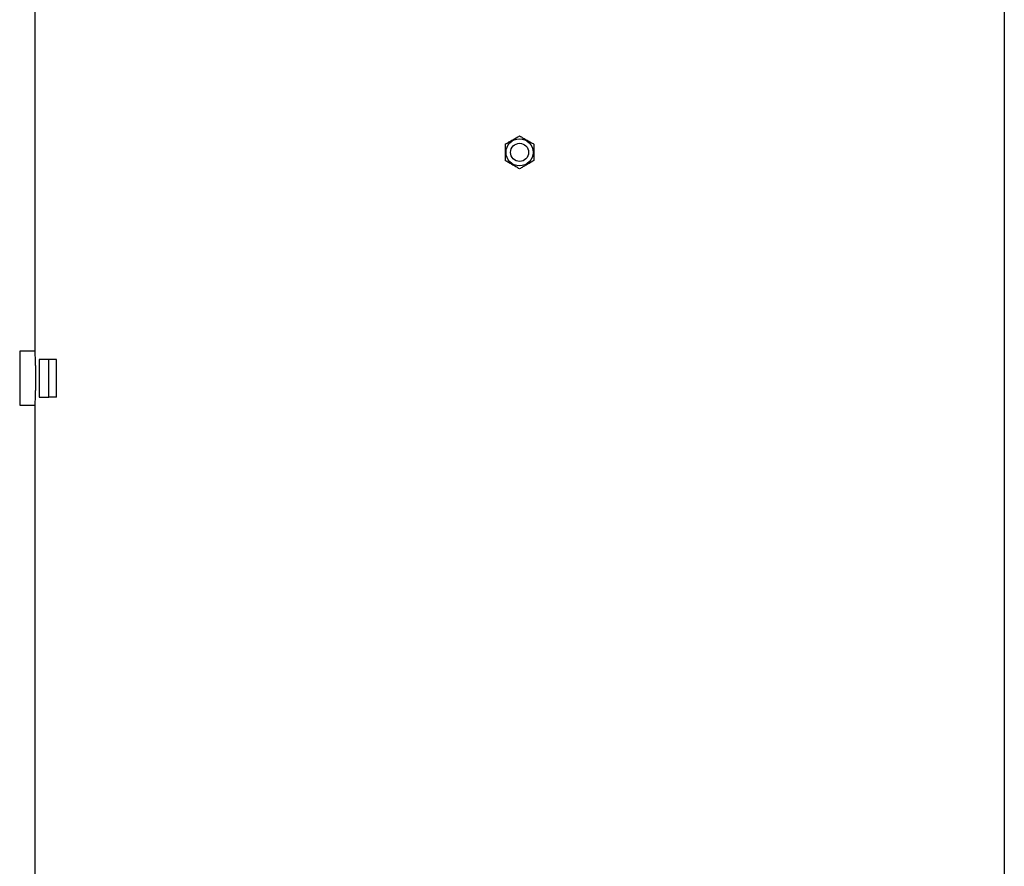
# Model space of a CAD drawing. Header units: millimetres. Extents: x 1568 to 5347, y 1283 to 6159.
# Tile 14 of 16: x 3754 to 5062, y 3786 to 4911. Entities that reach past the tile are written whole.
import ezdxf

# ---------------------------------------------------------------- set-up
doc = ezdxf.new("R2010")
doc.units = ezdxf.units.MM
doc.header["$LTSCALE"] = 2

msp = doc.modelspace()

# ---------------------------------------------------------------- linework, layer by layer
at = {"color": 7, "linetype": 'Continuous', "lineweight": 25}
for p, q in [((3773.9, 4934.9), (3773.9, 4470.8)), ((5061.9, 2814.9), (5061.9, 4934.9)), ((3773.9, 4470.9), (3753.9, 4470.9)), ((3753.9, 4470.9), (3753.9, 4434.9)), ((3779.7, 4459.9), (3779.7, 4409.9)), ((3792.6, 4459.9), (3779.7, 4459.9)), ((3802.7, 4459.9), (3792.6, 4459.9)), ((3792.6, 4409.9), (3792.6, 4459.9)), ((3802.7, 4409.9), (3802.7, 4459.9)), ((3753.9, 4434.9), (3753.9, 4398.9)), ((3779.7, 4409.9), (3792.6, 4409.9)), ((3802.7, 4409.9), (3792.6, 4409.9)), ((3753.9, 4398.9), (3773.9, 4398.9)), ((3773.9, 4399), (3773.9, 2814.9))]:
    msp.add_line(p, q, dxfattribs=at)
for radius in [18, 12]:
    msp.add_circle((4417.9, 4734.9), radius, dxfattribs=at)
for points, knots in [([(4398.9, 4745.8), (4400.5, 4746.8), (4403.8, 4748.7), (4408.8, 4751.6), (4413.5, 4754.3), (4416.4, 4756), (4417.9, 4756.8)], [0, 0, 0, 0, 0.264606, 0.53495, 0.765345, 1, 1, 1, 1]), ([(4417.9, 4756.8), (4419.5, 4755.9), (4422.8, 4753.9), (4427.8, 4751.1), (4432.5, 4748.4), (4435.4, 4746.7), (4436.9, 4745.8)], [0, 0, 0, 0, 0.264606, 0.53495, 0.765342, 1, 1, 1, 1]), ([(4398.9, 4745.8), (4398.9, 4744.1), (4398.9, 4742.2), (4398.9, 4738.6), (4398.9, 4736.7), (4398.9, 4733), (4398.9, 4731.1), (4398.9, 4727.5), (4398.9, 4725.7), (4398.9, 4723.9)], [0, 0, 0, 0, 0.25, 0.25, 0.5, 0.5, 0.75, 0.75, 1, 1, 1, 1]), ([(4436.9, 4745.8), (4436.9, 4744.1), (4436.9, 4742.2), (4436.9, 4738.6), (4436.9, 4736.7), (4436.9, 4733), (4436.9, 4731.1), (4436.9, 4727.5), (4436.9, 4725.7), (4436.9, 4723.9)], [0, 0, 0, 0, 0.25, 0.25, 0.5, 0.5, 0.75, 0.75, 1, 1, 1, 1]), ([(4417.9, 4712.9), (4416.2, 4713.9), (4412.9, 4715.8), (4407.9, 4718.7), (4403.2, 4721.4), (4400.3, 4723.1), (4398.9, 4723.9)], [0, 0, 0, 0, 0.264606, 0.53495, 0.765345, 1, 1, 1, 1]), ([(4436.9, 4723.9), (4435.2, 4722.9), (4431.9, 4721), (4426.9, 4718.2), (4422.2, 4715.4), (4419.3, 4713.8), (4417.9, 4712.9)], [0, 0, 0, 0, 0.264606, 0.53495, 0.765345, 1, 1, 1, 1]), ([(3773.9, 4470.8), (3773.9, 4470.8), (3773.8, 4471), (3773.9, 4470.4), (3774, 4468.9), (3774.1, 4466.4), (3774.2, 4463), (3774.4, 4458.7), (3774.6, 4453.9), (3774.7, 4448.4), (3774.8, 4442.1), (3774.8, 4437.4), (3774.9, 4434.9)], [0, 0, 0, 0, 0.0053116, 0.1110199, 0.2197937, 0.3255051, 0.4342739, 0.5401271, 0.6490465, 0.7549596, 0.86395, 1, 1, 1, 1]), ([(3774.9, 4434.9), (3774.9, 4432.9), (3774.8, 4428.8), (3774.8, 4423), (3774.6, 4417.4), (3774.5, 4412.3), (3774.3, 4407.9), (3774.1, 4404.2), (3774, 4401.4), (3773.9, 4399.6), (3773.8, 4398.8), (3773.9, 4398.9), (3773.9, 4399)], [0, 0, 0, 0, 0.105735, 0.214539, 0.320273, 0.429067, 0.534904, 0.643806, 0.749707, 0.858686, 0.964474, 1, 1, 1, 1])]:
    msp.add_open_spline(points, degree=3, knots=knots, dxfattribs=at)

doc.saveas('drawing.dxf')
